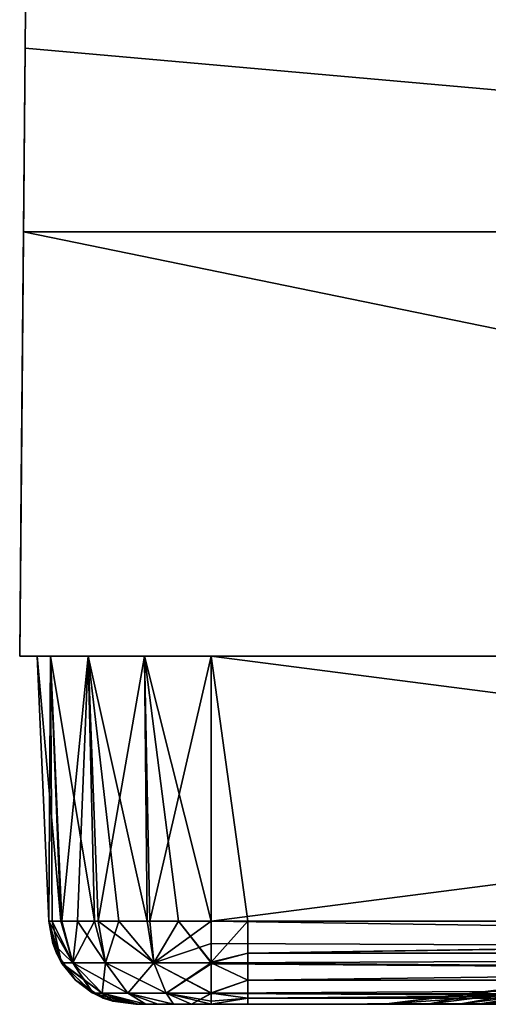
# Model space of a CAD drawing. Header units: millimetres. Extents: x -168 to 168, y -6 to 84.
# Tile 5 of 256: x -125 to -122.31, y -2 to 3.66. Entities that reach past the tile are written whole.
import ezdxf

# ---------------------------------------------------------------- set-up
doc = ezdxf.new("R2010")
doc.units = ezdxf.units.MM
doc.header["$LTSCALE"] = 65.185185
for name, color, linetype in [('106', 7, 'CONTINUOUS'), ('109', 7, 'CONTINUOUS'), ('110', 7, 'CONTINUOUS'), ('2', 7, 'CONTINUOUS'), ('21', 7, 'CONTINUOUS'), ('29', 7, 'CONTINUOUS'), ('37', 7, 'CONTINUOUS'), ('68', 7, 'CONTINUOUS'), ('69', 7, 'CONTINUOUS'), ('70', 7, 'CONTINUOUS'), ('71', 7, 'CONTINUOUS'), ('72', 7, 'CONTINUOUS'), ('75', 7, 'CONTINUOUS'), ('79', 7, 'CONTINUOUS'), ('80', 7, 'CONTINUOUS'), ('81', 7, 'CONTINUOUS'), ('82', 7, 'CONTINUOUS'), ('85', 7, 'CONTINUOUS'), ('86', 7, 'CONTINUOUS')]:
    doc.layers.add(name, color=color, linetype=linetype)

msp = doc.modelspace()

# ---------------------------------------------------------------- linework, layer by layer
at = {"layer": '106', "linetype": 'CONTINUOUS'}
for points in [[(-124.8615, 15.8734, -38.7811), (-124.9695, 3.4937, -27.7608), (-124.8615, 15.8734, -27.7008), (-124.8615, 15.8734, -38.7811)], [(-124.9695, 3.4937, -27.7608), (-124.9695, 3.4937, -16.6565), (-124.8615, 15.8734, -27.7008), (-124.9695, 3.4937, -27.7608)], [(-124.8615, 15.8734, -49.8615), (-124.9695, 3.4937, -38.8652), (-124.8615, 15.8734, -38.7811), (-124.8615, 15.8734, -49.8615)], [(-124.8707, 14.8182, -49.8707), (-124.9695, 3.4937, -38.8652), (-124.8615, 15.8734, -49.8615), (-124.8707, 14.8182, -49.8707)], [(-124.9695, 3.4937, -38.8652), (-124.9695, 3.4937, -27.7608), (-124.8615, 15.8734, -38.7811), (-124.9695, 3.4937, -38.8652)], [(-124.9695, 3.4937, -16.6565), (-124.9695, 3.4937, -5.5522), (-124.8615, 15.8734, -16.6205), (-124.9695, 3.4937, -16.6565)], [(-124.8615, 15.8734, 38.7811), (-124.9695, 3.4937, 38.8652), (-124.8615, 15.8734, 49.8615), (-124.8615, 15.8734, 38.7811)], [(-124.9695, 3.4937, 38.8652), (-124.8707, 14.8182, 49.8707), (-124.8615, 15.8734, 49.8615), (-124.9695, 3.4937, 38.8652)], [(-124.8615, 15.8734, 27.7008), (-124.9695, 3.4937, 27.7608), (-124.8615, 15.8734, 38.7811), (-124.8615, 15.8734, 27.7008)], [(-124.9695, 3.4937, 27.7608), (-124.9695, 3.4937, 38.8652), (-124.8615, 15.8734, 38.7811), (-124.9695, 3.4937, 27.7608)], [(-124.8615, 15.8734, 16.6205), (-124.9695, 3.4937, 16.6565), (-124.8615, 15.8734, 27.7008), (-124.8615, 15.8734, 16.6205)], [(-124.9695, 3.4937, 16.6565), (-124.9695, 3.4937, 27.7608), (-124.8615, 15.8734, 27.7008), (-124.9695, 3.4937, 16.6565)], [(-124.8615, 15.8734, 5.5402), (-124.9695, 3.4937, 5.5522), (-124.8615, 15.8734, 16.6205), (-124.8615, 15.8734, 5.5402)], [(-124.8615, 15.8734, -5.5402), (-124.9695, 3.4937, 5.5522), (-124.8615, 15.8734, 5.5402), (-124.8615, 15.8734, -5.5402)], [(-124.9695, 3.4937, 5.5522), (-124.9695, 3.4937, 16.6565), (-124.8615, 15.8734, 16.6205), (-124.9695, 3.4937, 5.5522)], [(-124.8615, 15.8734, -16.6205), (-124.9695, 3.4937, -5.5522), (-124.8615, 15.8734, -5.5402), (-124.8615, 15.8734, -16.6205)], [(-124.9695, 3.4937, -5.5522), (-124.9695, 3.4937, 5.5522), (-124.8615, 15.8734, -5.5402), (-124.9695, 3.4937, -5.5522)], [(-124.8615, 15.8734, -27.7008), (-124.9695, 3.4937, -16.6565), (-124.8615, 15.8734, -16.6205), (-124.8615, 15.8734, -27.7008)], [(-124.9695, 3.4937, -49.9695), (-124.9695, 3.4937, -38.8652), (-124.8707, 14.8182, -49.8707), (-124.9695, 3.4937, -49.9695)], [(-124.9695, 3.4937, 38.8652), (-124.9695, 3.4937, 49.9695), (-124.8707, 14.8182, 49.8707), (-124.9695, 3.4937, 38.8652)], [(-124.9695, 3.4937, -49.9695), (-125, 0, -39.0625), (-124.9695, 3.4937, -38.8652), (-124.9695, 3.4937, -49.9695)], [(-124.9787, 2.4386, -49.9787), (-125, 0, -39.0625), (-124.9695, 3.4937, -49.9695), (-124.9787, 2.4386, -49.9787)], [(-124.9695, 3.4937, -38.8652), (-125, 0, -28.125), (-124.9695, 3.4937, -27.7608), (-124.9695, 3.4937, -38.8652)], [(-125, 0, -39.0625), (-125, 0, -28.125), (-124.9695, 3.4937, -38.8652), (-125, 0, -39.0625)], [(-124.9695, 3.4937, -27.7608), (-125, 0, -17.1875), (-124.9695, 3.4937, -16.6565), (-124.9695, 3.4937, -27.7608)], [(-125, 0, -28.125), (-125, 0, -17.1875), (-124.9695, 3.4937, -27.7608), (-125, 0, -28.125)], [(-124.9695, 3.4937, -16.6565), (-125, 0, -6.25), (-124.9695, 3.4937, -5.5522), (-124.9695, 3.4937, -16.6565)], [(-125, 0, -17.1875), (-125, 0, -6.25), (-124.9695, 3.4937, -16.6565), (-125, 0, -17.1875)], [(-124.9695, 3.4937, -5.5522), (-125, 0, 4.6875), (-124.9695, 3.4937, 5.5522), (-124.9695, 3.4937, -5.5522)], [(-125, 0, -6.25), (-125, 0, 4.6875), (-124.9695, 3.4937, -5.5522), (-125, 0, -6.25)], [(-124.9695, 3.4937, 5.5522), (-125, 0, 15.625), (-124.9695, 3.4937, 16.6565), (-124.9695, 3.4937, 5.5522)], [(-125, 0, 4.6875), (-125, 0, 15.625), (-124.9695, 3.4937, 5.5522), (-125, 0, 4.6875)], [(-124.9695, 3.4937, 16.6565), (-125, 0, 26.5625), (-124.9695, 3.4937, 27.7608), (-124.9695, 3.4937, 16.6565)], [(-125, 0, 15.625), (-125, 0, 26.5625), (-124.9695, 3.4937, 16.6565), (-125, 0, 15.625)], [(-125, 0, 26.5625), (-125, 0, 37.5), (-124.9695, 3.4937, 27.7608), (-125, 0, 26.5625)], [(-125, 0, 37.5), (-124.9913, 1, 37.5875), (-124.9695, 3.4937, 27.7608), (-125, 0, 37.5)], [(-124.9913, 1, 43.4125), (-125, 0, 43.5), (-124.9695, 3.4937, 49.9695), (-124.9913, 1, 43.4125)], [(-124.9695, 3.4937, 49.9695), (-125, 0, 43.5), (-124.9787, 2.4386, 49.9787), (-124.9695, 3.4937, 49.9695)], [(-124.9695, 3.4937, 27.7608), (-124.9913, 1, 37.5875), (-124.9695, 3.4937, 38.8652), (-124.9695, 3.4937, 27.7608)], [(-124.9695, 3.4937, 38.8652), (-124.9913, 1, 43.4125), (-124.9695, 3.4937, 49.9695), (-124.9695, 3.4937, 38.8652)], [(-124.9913, 1, 37.5875), (-124.9913, 1, 43.4125), (-124.9695, 3.4937, 38.8652), (-124.9913, 1, 37.5875)], [(-125, 0, -50), (-125, 0, -39.0625), (-124.9787, 2.4386, -49.9787), (-125, 0, -50)], [(-125, 0, 50), (-124.9787, 2.4386, 49.9787), (-125, 0, 43.5), (-125, 0, 50)]]:
    msp.add_3dface(points, dxfattribs=at)
at = {"layer": '109', "linetype": 'CONTINUOUS'}
for points in [[(-124.9695, 3.4937, -49.9695), (-124.8707, 14.8182, -49.8707), (-113.076, 2.4386, -49.9787), (-124.9695, 3.4937, -49.9695)], [(-113.076, 2.4386, -49.9787), (-124.8707, 14.8182, -49.8707), (-112.9782, 14.8182, -49.8707), (-113.076, 2.4386, -49.9787)], [(-124.9787, 2.4386, -49.9787), (-124.9695, 3.4937, -49.9695), (-113.076, 2.4386, -49.9787), (-124.9787, 2.4386, -49.9787)], [(-125, 0, -50), (-124.9787, 2.4386, -49.9787), (-113.0952, 0, -50), (-125, 0, -50)], [(-113.0952, 0, -50), (-124.9787, 2.4386, -49.9787), (-113.076, 2.4386, -49.9787), (-113.0952, 0, -50)]]:
    msp.add_3dface(points, dxfattribs=at)
at = {"layer": '110', "linetype": 'CONTINUOUS'}
for points in [[(-124.8707, 14.8182, 49.8707), (-124.9695, 3.4937, 49.9695), (-113.076, 2.4386, 49.9787), (-124.8707, 14.8182, 49.8707)], [(-124.8707, 14.8182, 49.8707), (-113.076, 2.4386, 49.9787), (-112.9782, 14.8182, 49.8707), (-124.8707, 14.8182, 49.8707)], [(-124.9695, 3.4937, 49.9695), (-124.9787, 2.4386, 49.9787), (-113.076, 2.4386, 49.9787), (-124.9695, 3.4937, 49.9695)], [(-124.9787, 2.4386, 49.9787), (-125, 0, 50), (-113.0952, 0, 50), (-124.9787, 2.4386, 49.9787)], [(-124.9787, 2.4386, 49.9787), (-113.0952, 0, 50), (-113.076, 2.4386, 49.9787), (-124.9787, 2.4386, 49.9787)]]:
    msp.add_3dface(points, dxfattribs=at)
at = {"layer": '2', "linetype": 'CONTINUOUS'}
for points in [[(-123.9, -1.5218, 49.8336), (-123.9, -1.7586, 49.762), (-123.6902, -1.5218, 49.8336), (-123.9, -1.5218, 49.8336)], [(-123.6902, -1.5218, 49.8336), (-123.9, -1.7586, 49.762), (-123.6902, -1.7064, 49.7895), (-123.6902, -1.5218, 49.8336)], [(-111.3101, -1.5218, 49.8336), (-123.6902, -1.7064, 49.7895), (-111.3101, -1.7064, 49.7895), (-111.3101, -1.5218, 49.8336)], [(-112.1, -1.5218, 49.8336), (-123.6902, -1.7064, 49.7895), (-111.3101, -1.5218, 49.8336), (-112.1, -1.5218, 49.8336)], [(-123.6902, -1.5218, 49.8336), (-123.6902, -1.7064, 49.7895), (-112.1, -1.5218, 49.8336), (-123.6902, -1.5218, 49.8336)], [(-123.6902, -1.7064, 49.7895), (-123.9, -1.7623, 49.7597), (-123.6902, -1.8612, 49.6798), (-123.6902, -1.7064, 49.7895)], [(-123.9, -1.7586, 49.762), (-123.9, -1.7623, 49.7597), (-123.6902, -1.7064, 49.7895), (-123.9, -1.7586, 49.762)], [(-123.6902, -1.7064, 49.7895), (-123.6902, -1.8612, 49.6798), (-111.3101, -1.7064, 49.7895), (-123.6902, -1.7064, 49.7895)], [(-111.3101, -1.7064, 49.7895), (-123.6902, -1.8612, 49.6798), (-111.3101, -1.8612, 49.6798), (-111.3101, -1.7064, 49.7895)], [(-123.9, -1.7623, 49.7597), (-123.9, -1.9334, 49.5834), (-123.6902, -1.8612, 49.6798), (-123.9, -1.7623, 49.7597)], [(-123.6902, -1.8612, 49.6798), (-123.9, -1.9366, 49.5777), (-123.6902, -1.964, 49.5203), (-123.6902, -1.8612, 49.6798)], [(-123.9, -1.9334, 49.5834), (-123.9, -1.9366, 49.5777), (-123.6902, -1.8612, 49.6798), (-123.9, -1.9334, 49.5834)], [(-111.3101, -1.8612, 49.6798), (-123.6902, -1.964, 49.5203), (-111.3101, -1.964, 49.5203), (-111.3101, -1.8612, 49.6798)], [(-123.6902, -1.8612, 49.6798), (-123.6902, -1.964, 49.5203), (-111.3101, -1.8612, 49.6798), (-123.6902, -1.8612, 49.6798)], [(-123.9, -1.9366, 49.5777), (-123.9, -1.9827, 49.4644), (-123.6902, -1.964, 49.5203), (-123.9, -1.9366, 49.5777)], [(-123.9, -1.9827, 49.4644), (-123.9, -2, 49.334), (-123.6902, -1.964, 49.5203), (-123.9, -1.9827, 49.4644)], [(-123.6902, -1.964, 49.5203), (-123.9, -2, 49.334), (-123.6902, -2, 49.334), (-123.6902, -1.964, 49.5203)], [(-123.6902, -2, 49.334), (-111.9663, -2, 49.334), (-111.3101, -1.964, 49.5203), (-123.6902, -2, 49.334)], [(-123.6902, -1.964, 49.5203), (-123.6902, -2, 49.334), (-111.3101, -1.964, 49.5203), (-123.6902, -1.964, 49.5203)]]:
    msp.add_3dface(points, dxfattribs=at)
at = {"layer": '21', "linetype": 'CONTINUOUS'}
msp.add_3dface([(-122.9094, -2, 47.9044), (-122.1595, -1.945, 47.3758), (-112.7783, -2, 47.8145), (-122.9094, -2, 47.9044)], dxfattribs=at)
at = {"layer": '29', "linetype": 'CONTINUOUS'}
msp.add_3dface([(-122.9094, -2, -47.9044), (-112.7783, -2, -47.8145), (-122.1595, -1.945, -47.3759), (-122.9094, -2, -47.9044)], dxfattribs=at)
at = {"layer": '37', "linetype": 'CONTINUOUS'}
for points in [[(-112.1, -1.5218, -49.8336), (-111.5322, -1.7064, -49.7895), (-123.9, -1.5218, -49.8336), (-112.1, -1.5218, -49.8336)], [(-123.9, -1.5218, -49.8336), (-111.5322, -1.7064, -49.7895), (-123.9, -1.6513, -49.8106), (-123.9, -1.5218, -49.8336)], [(-123.9, -1.6513, -49.8106), (-111.5322, -1.7064, -49.7895), (-123.9, -1.7623, -49.7597), (-123.9, -1.6513, -49.8106)], [(-111.5322, -1.7064, -49.7895), (-111.5322, -1.8612, -49.6798), (-123.9, -1.7623, -49.7597), (-111.5322, -1.7064, -49.7895)], [(-123.9, -1.7623, -49.7597), (-111.5322, -1.8612, -49.6798), (-123.9, -1.768, -49.7561), (-123.9, -1.7623, -49.7597)], [(-123.9, -1.768, -49.7561), (-111.5322, -1.8612, -49.6798), (-123.9, -1.9366, -49.5777), (-123.9, -1.768, -49.7561)], [(-111.5322, -1.8612, -49.6798), (-111.5322, -1.964, -49.5203), (-123.9, -1.9366, -49.5777), (-111.5322, -1.8612, -49.6798)], [(-123.9, -1.9366, -49.5777), (-111.5322, -1.964, -49.5203), (-123.9, -1.9388, -49.5737), (-123.9, -1.9366, -49.5777)], [(-123.9, -1.9388, -49.5737), (-111.5322, -2, -49.334), (-111.9663, -2, -49.334), (-123.9, -1.9388, -49.5737)], [(-111.5322, -1.964, -49.5203), (-111.5322, -2, -49.334), (-123.9, -1.9388, -49.5737), (-111.5322, -1.964, -49.5203)], [(-123.9, -2, -49.334), (-123.9, -1.9388, -49.5737), (-111.9663, -2, -49.334), (-123.9, -2, -49.334)]]:
    msp.add_3dface(points, dxfattribs=at)
at = {"layer": '68', "linetype": 'CONTINUOUS'}
for points in [[(-123.9, 0, 49.9), (-112.1, -1.5218, 49.8336), (-112.1, 0, 49.9), (-123.9, 0, 49.9)], [(-123.9, -1.5218, 49.8336), (-123.6902, -1.5218, 49.8336), (-123.9, 0, 49.9), (-123.9, -1.5218, 49.8336)], [(-123.6902, -1.5218, 49.8336), (-112.1, -1.5218, 49.8336), (-123.9, 0, 49.9), (-123.6902, -1.5218, 49.8336)]]:
    msp.add_3dface(points, dxfattribs=at)
at = {"layer": '69', "linetype": 'CONTINUOUS'}
for points in [[(-124.8239, 0, 49.2827), (-124.9, 0, 48.9), (-124.7642, -1.5218, 49.2531), (-124.8239, 0, 49.2827)], [(-124.9, 0, 48.9), (-124.8336, -1.5218, 48.9), (-124.7642, -1.5218, 49.2531), (-124.9, 0, 48.9)], [(-124.6071, 0, 49.6071), (-124.8239, 0, 49.2827), (-124.5701, -1.5218, 49.55), (-124.6071, 0, 49.6071)], [(-124.5701, -1.5218, 49.55), (-124.8239, 0, 49.2827), (-124.7642, -1.5218, 49.2531), (-124.5701, -1.5218, 49.55)], [(-124.4308, -1.5218, 49.668), (-124.6071, 0, 49.6071), (-124.5701, -1.5218, 49.55), (-124.4308, -1.5218, 49.668)], [(-124.2676, -1.5218, 49.7582), (-124.6071, 0, 49.6071), (-124.4308, -1.5218, 49.668), (-124.2676, -1.5218, 49.7582)], [(-124.2827, 0, 49.8239), (-124.6071, 0, 49.6071), (-124.2676, -1.5218, 49.7582), (-124.2827, 0, 49.8239)], [(-123.9, -1.5218, 49.8336), (-124.2827, 0, 49.8239), (-124.0875, -1.5218, 49.8145), (-123.9, -1.5218, 49.8336)], [(-123.9, -1.5218, 49.8336), (-123.9, 0, 49.9), (-124.2827, 0, 49.8239), (-123.9, -1.5218, 49.8336)], [(-124.0875, -1.5218, 49.8145), (-124.2827, 0, 49.8239), (-124.2676, -1.5218, 49.7582), (-124.0875, -1.5218, 49.8145)]]:
    msp.add_3dface(points, dxfattribs=at)
at = {"layer": '70', "linetype": 'CONTINUOUS'}
for points in [[(-124.7642, -1.5218, 49.2531), (-124.8336, -1.5218, 48.9), (-124.6943, -1.7623, 49.229), (-124.7642, -1.5218, 49.2531)], [(-124.6943, -1.7623, 49.229), (-124.8336, -1.5218, 48.9), (-124.8106, -1.6513, 48.9), (-124.6943, -1.7623, 49.229)], [(-124.5701, -1.5218, 49.55), (-124.7642, -1.5218, 49.2531), (-124.6943, -1.7623, 49.229), (-124.5701, -1.5218, 49.55)], [(-124.5701, -1.5218, 49.55), (-124.6943, -1.7623, 49.229), (-124.5079, -1.7623, 49.5079), (-124.5701, -1.5218, 49.55)], [(-124.4308, -1.5218, 49.668), (-124.5701, -1.5218, 49.55), (-124.5079, -1.7623, 49.5079), (-124.4308, -1.5218, 49.668)], [(-124.4308, -1.5218, 49.668), (-124.5079, -1.7623, 49.5079), (-124.229, -1.7623, 49.6943), (-124.4308, -1.5218, 49.668)], [(-124.2676, -1.5218, 49.7582), (-124.4308, -1.5218, 49.668), (-124.229, -1.7623, 49.6943), (-124.2676, -1.5218, 49.7582)], [(-124.0875, -1.5218, 49.8145), (-124.2676, -1.5218, 49.7582), (-124.229, -1.7623, 49.6943), (-124.0875, -1.5218, 49.8145)], [(-123.9, -1.7623, 49.7597), (-124.0875, -1.5218, 49.8145), (-124.229, -1.7623, 49.6943), (-123.9, -1.7623, 49.7597)], [(-123.9, -1.7623, 49.7597), (-123.9, -1.7586, 49.762), (-124.0875, -1.5218, 49.8145), (-123.9, -1.7623, 49.7597)], [(-123.9, -1.7586, 49.762), (-123.9, -1.5218, 49.8336), (-124.0875, -1.5218, 49.8145), (-123.9, -1.7586, 49.762)], [(-124.7597, -1.7623, 48.9), (-124.6943, -1.7623, 49.229), (-124.8106, -1.6513, 48.9), (-124.7597, -1.7623, 48.9)], [(-124.7597, -1.7623, 48.9), (-124.5261, -1.9366, 49.1593), (-124.6943, -1.7623, 49.229), (-124.7597, -1.7623, 48.9)], [(-124.7561, -1.768, 48.9), (-124.5261, -1.9366, 49.1593), (-124.7597, -1.7623, 48.9), (-124.7561, -1.768, 48.9)], [(-124.5777, -1.9366, 48.9), (-124.5261, -1.9366, 49.1593), (-124.7561, -1.768, 48.9), (-124.5777, -1.9366, 48.9)], [(-124.6943, -1.7623, 49.229), (-124.3792, -1.9366, 49.3792), (-124.5079, -1.7623, 49.5079), (-124.6943, -1.7623, 49.229)], [(-124.5261, -1.9366, 49.1593), (-124.3792, -1.9366, 49.3792), (-124.6943, -1.7623, 49.229), (-124.5261, -1.9366, 49.1593)], [(-124.5079, -1.7623, 49.5079), (-124.1593, -1.9366, 49.5261), (-124.229, -1.7623, 49.6943), (-124.5079, -1.7623, 49.5079)], [(-124.3792, -1.9366, 49.3792), (-124.1593, -1.9366, 49.5261), (-124.5079, -1.7623, 49.5079), (-124.3792, -1.9366, 49.3792)], [(-123.9, -1.9334, 49.5834), (-123.9, -1.7623, 49.7597), (-124.229, -1.7623, 49.6943), (-123.9, -1.9334, 49.5834)], [(-124.1593, -1.9366, 49.5261), (-123.9, -1.9366, 49.5777), (-124.229, -1.7623, 49.6943), (-124.1593, -1.9366, 49.5261)], [(-123.9, -1.9366, 49.5777), (-123.9, -1.9334, 49.5834), (-124.229, -1.7623, 49.6943), (-123.9, -1.9366, 49.5777)], [(-124.5261, -1.9366, 49.1593), (-124.5777, -1.9366, 48.9), (-124.3192, -2, 49.0125), (-124.5261, -1.9366, 49.1593)], [(-124.5777, -1.9366, 48.9), (-124.5737, -1.9388, 48.9), (-124.3192, -2, 49.0125), (-124.5777, -1.9366, 48.9)], [(-124.5737, -1.9388, 48.9), (-124.334, -2, 48.9), (-124.3192, -2, 49.0125), (-124.5737, -1.9388, 48.9)], [(-124.2758, -2, 49.1171), (-124.5261, -1.9366, 49.1593), (-124.3192, -2, 49.0125), (-124.2758, -2, 49.1171)], [(-124.3792, -1.9366, 49.3792), (-124.5261, -1.9366, 49.1593), (-124.2758, -2, 49.1171), (-124.3792, -1.9366, 49.3792)], [(-124.1593, -1.9366, 49.5261), (-124.3792, -1.9366, 49.3792), (-124.1171, -2, 49.2758), (-124.1593, -1.9366, 49.5261)], [(-124.2069, -2, 49.2069), (-124.3792, -1.9366, 49.3792), (-124.2758, -2, 49.1171), (-124.2069, -2, 49.2069)], [(-124.1171, -2, 49.2758), (-124.3792, -1.9366, 49.3792), (-124.2069, -2, 49.2069), (-124.1171, -2, 49.2758)], [(-123.9, -2, 49.334), (-124.1593, -1.9366, 49.5261), (-124.0125, -2, 49.3192), (-123.9, -2, 49.334)], [(-123.9, -1.9827, 49.4644), (-123.9, -1.9366, 49.5777), (-124.1593, -1.9366, 49.5261), (-123.9, -1.9827, 49.4644)], [(-124.0125, -2, 49.3192), (-124.1593, -1.9366, 49.5261), (-124.1171, -2, 49.2758), (-124.0125, -2, 49.3192)], [(-123.9, -2, 49.334), (-123.9, -1.9827, 49.4644), (-124.1593, -1.9366, 49.5261), (-123.9, -2, 49.334)]]:
    msp.add_3dface(points, dxfattribs=at)
at = {"layer": '71', "linetype": 'CONTINUOUS'}
for points in [[(-124.334, -2, -12.225), (-122.3714, -2, -11.9772), (-124.334, -2, -0.6082), (-124.334, -2, -12.225)], [(-122.6584, -2, -35.9298), (-122.479, -2, -23.9539), (-124.334, -2, -25.3684), (-122.6584, -2, -35.9298)], [(-124.334, -2, -25.3684), (-122.479, -2, -23.9539), (-124.334, -2, -24.45), (-124.334, -2, -25.3684)], [(-124.334, -2, -24.45), (-122.479, -2, -23.9539), (-124.334, -2, -12.9883), (-124.334, -2, -24.45)], [(-124.334, -2, -37.7485), (-122.6584, -2, -35.9298), (-124.334, -2, -36.675), (-124.334, -2, -37.7485)], [(-124.334, -2, -36.675), (-122.6584, -2, -35.9298), (-124.334, -2, -25.3684), (-124.334, -2, -36.675)], [(-124.334, -2, 24.45), (-122.6584, -2, 35.9298), (-124.334, -2, 36.5322), (-124.334, -2, 24.45)], [(-124.334, -2, -0.6082), (-122.3355, -2), (-124.334, -2), (-124.334, -2, -0.6082)], [(-122.3714, -2, -11.9772), (-122.3355, -2), (-124.334, -2, -0.6082), (-122.3714, -2, -11.9772)], [(-124.334, -2, 11.772), (-122.3714, -2, 11.9772), (-124.334, -2, 12.225), (-124.334, -2, 11.772)], [(-124.334, -2), (-122.3714, -2, 11.9772), (-124.334, -2, 11.772), (-124.334, -2)], [(-122.3355, -2), (-122.3714, -2, 11.9772), (-124.334, -2), (-122.3355, -2)], [(-124.334, -2, 12.225), (-122.479, -2, 23.9539), (-124.334, -2, 24.1521), (-124.334, -2, 12.225)], [(-122.3714, -2, 11.9772), (-122.479, -2, 23.9539), (-124.334, -2, 12.225), (-122.3714, -2, 11.9772)], [(-122.479, -2, 23.9539), (-122.6584, -2, 35.9298), (-124.334, -2, 24.1521), (-122.479, -2, 23.9539)], [(-124.334, -2, -12.9883), (-122.3714, -2, -11.9772), (-124.334, -2, -12.225), (-124.334, -2, -12.9883)], [(-122.479, -2, -23.9539), (-122.3714, -2, -11.9772), (-124.334, -2, -12.9883), (-122.479, -2, -23.9539)], [(-122.9094, -2, 47.9044), (-124.334, -2, 48.9), (-124.334, -2, 36.675), (-122.9094, -2, 47.9044)], [(-124.334, -2, 24.1521), (-122.6584, -2, 35.9298), (-124.334, -2, 24.45), (-124.334, -2, 24.1521)], [(-122.6584, -2, 35.9298), (-122.9094, -2, 47.9044), (-124.334, -2, 36.5322), (-122.6584, -2, 35.9298)], [(-124.334, -2, 36.5322), (-122.9094, -2, 47.9044), (-124.334, -2, 36.675), (-124.334, -2, 36.5322)], [(-124.3192, -2, -49.0125), (-111.9663, -2, -47.8076), (-124.334, -2, -48.9), (-124.3192, -2, -49.0125)], [(-111.9663, -2, -47.8076), (-112.7783, -2, -47.8145), (-124.334, -2, -48.9), (-111.9663, -2, -47.8076)], [(-122.9094, -2, -47.9044), (-124.334, -2, -48.9), (-112.7783, -2, -47.8145), (-122.9094, -2, -47.9044)], [(-122.9094, -2, -47.9044), (-122.6584, -2, -35.9298), (-124.334, -2, -37.7485), (-122.9094, -2, -47.9044)], [(-124.334, -2, -48.9), (-122.9094, -2, -47.9044), (-124.334, -2, -37.7485), (-124.334, -2, -48.9)], [(-122.9094, -2, 47.9044), (-111.9663, -2, 49.334), (-124.334, -2, 48.9), (-122.9094, -2, 47.9044)], [(-124.334, -2, 48.9), (-111.9663, -2, 49.334), (-124.3192, -2, 49.0125), (-124.334, -2, 48.9)], [(-124.2758, -2, -49.1171), (-111.9663, -2, -47.8076), (-124.3192, -2, -49.0125), (-124.2758, -2, -49.1171)], [(-111.9663, -2, 49.334), (-124.2758, -2, 49.1171), (-124.3192, -2, 49.0125), (-111.9663, -2, 49.334)], [(-124.2069, -2, -49.2069), (-111.9663, -2, -47.8076), (-124.2758, -2, -49.1171), (-124.2069, -2, -49.2069)], [(-111.9663, -2, 49.334), (-124.2069, -2, 49.2069), (-124.2758, -2, 49.1171), (-111.9663, -2, 49.334)], [(-124.1171, -2, -49.2758), (-111.9663, -2, -47.8076), (-124.2069, -2, -49.2069), (-124.1171, -2, -49.2758)], [(-111.9663, -2, 49.334), (-124.1171, -2, 49.2758), (-124.2069, -2, 49.2069), (-111.9663, -2, 49.334)], [(-124.0125, -2, -49.3192), (-111.9663, -2, -47.8076), (-124.1171, -2, -49.2758), (-124.0125, -2, -49.3192)], [(-111.9663, -2, 49.334), (-124.0125, -2, 49.3192), (-124.1171, -2, 49.2758), (-111.9663, -2, 49.334)], [(-123.9, -2, -49.334), (-111.9663, -2, -47.8076), (-124.0125, -2, -49.3192), (-123.9, -2, -49.334)], [(-123.6902, -2, 49.334), (-123.9, -2, 49.334), (-124.0125, -2, 49.3192), (-123.6902, -2, 49.334)], [(-111.9663, -2, 49.334), (-123.6902, -2, 49.334), (-124.0125, -2, 49.3192), (-111.9663, -2, 49.334)], [(-111.9663, -2, -47.8076), (-123.9, -2, -49.334), (-111.9663, -2, -49.334), (-111.9663, -2, -47.8076)], [(-111.9663, -2, 49.334), (-122.9094, -2, 47.9044), (-112.7783, -2, 47.8145), (-111.9663, -2, 49.334)]]:
    msp.add_3dface(points, dxfattribs=at)
at = {"layer": '72', "linetype": 'CONTINUOUS'}
for points in [[(-122.6584, -2, -35.9298), (-122.9094, -2, -47.9044), (-122.2488, -1.917, -46.9956), (-122.6584, -2, -35.9298)], [(-122.2488, -1.917, -46.9956), (-122.9094, -2, -47.9044), (-122.2821, -1.9253, -47.0414), (-122.2488, -1.917, -46.9956)], [(-122.6584, -2, 35.9298), (-122.2488, -1.917, 46.9956), (-122.2821, -1.9253, 47.0414), (-122.6584, -2, 35.9298)], [(-122.6584, -2, 35.9298), (-122.0081, -1.9172, 35.2608), (-122.2488, -1.917, 46.9956), (-122.6584, -2, 35.9298)], [(-122.6584, -2, -35.9298), (-122.2488, -1.917, -46.9956), (-122.0081, -1.9172, -35.2608), (-122.6584, -2, -35.9298)], [(-122.6584, -2, 35.9298), (-122.479, -2, 23.9539), (-122.0081, -1.9172, 35.2608), (-122.6584, -2, 35.9298)], [(-122.479, -2, -23.9539), (-122.6584, -2, -35.9298), (-122.0081, -1.9172, -35.2608), (-122.479, -2, -23.9539)], [(-122.479, -2, 23.9539), (-121.8355, -1.9172, 23.5079), (-122.0081, -1.9172, 35.2608), (-122.479, -2, 23.9539)], [(-122.479, -2, 23.9539), (-122.3714, -2, 11.9772), (-121.8355, -1.9172, 23.5079), (-122.479, -2, 23.9539)], [(-122.3714, -2, -11.9772), (-122.479, -2, -23.9539), (-121.8355, -1.9172, -23.5079), (-122.3714, -2, -11.9772)], [(-122.479, -2, -23.9539), (-122.0081, -1.9172, -35.2608), (-121.8355, -1.9172, -23.5079), (-122.479, -2, -23.9539)], [(-122.3714, -2, 11.9772), (-122.3355, -2), (-121.7319, -1.9172, 11.7542), (-122.3714, -2, 11.9772)], [(-122.3714, -2, 11.9772), (-121.7319, -1.9172, 11.7542), (-121.8355, -1.9172, 23.5079), (-122.3714, -2, 11.9772)], [(-122.3355, -2), (-122.3714, -2, -11.9772), (-121.6973, -1.9172, 0), (-122.3355, -2)], [(-122.3714, -2, -11.9772), (-121.7319, -1.9172, -11.7541), (-121.6973, -1.9172, 0), (-122.3714, -2, -11.9772)], [(-122.3714, -2, -11.9772), (-121.8355, -1.9172, -23.5079), (-121.7319, -1.9172, -11.7541), (-122.3714, -2, -11.9772)], [(-122.3355, -2), (-121.6973, -1.9172, 0), (-121.7319, -1.9172, 11.7542), (-122.3355, -2)], [(-122.9094, -2, 47.9044), (-122.6584, -2, 35.9298), (-122.2821, -1.9253, 47.0414), (-122.9094, -2, 47.9044)]]:
    msp.add_3dface(points, dxfattribs=at)
at = {"layer": '75', "linetype": 'CONTINUOUS'}
for points in [[(-122.1595, -1.945, 47.3758), (-122.9094, -2, 47.9044), (-122.1639, -1.9103, 47.1656), (-122.1595, -1.945, 47.3758)], [(-122.9094, -2, 47.9044), (-122.2821, -1.9253, 47.0414), (-122.1639, -1.9103, 47.1656), (-122.9094, -2, 47.9044)]]:
    msp.add_3dface(points, dxfattribs=at)
at = {"layer": '79', "linetype": 'CONTINUOUS'}
msp.add_3dface([(-122.9094, -2, -47.9044), (-122.1595, -1.945, -47.3759), (-122.2821, -1.9253, -47.0414), (-122.9094, -2, -47.9044)], dxfattribs=at)
at = {"layer": '80', "linetype": 'CONTINUOUS'}
for points in [[(-124.8336, -1.5218, -48.9), (-124.8145, -1.5218, -49.0875), (-124.762, -1.7586, -48.9), (-124.8336, -1.5218, -48.9)], [(-124.8145, -1.5218, -49.0875), (-124.7597, -1.7623, -48.9), (-124.762, -1.7586, -48.9), (-124.8145, -1.5218, -49.0875)], [(-124.7582, -1.5218, -49.2676), (-124.6943, -1.7623, -49.229), (-124.8145, -1.5218, -49.0875), (-124.7582, -1.5218, -49.2676)], [(-124.6943, -1.7623, -49.229), (-124.7597, -1.7623, -48.9), (-124.8145, -1.5218, -49.0875), (-124.6943, -1.7623, -49.229)], [(-124.668, -1.5218, -49.4308), (-124.6943, -1.7623, -49.229), (-124.7582, -1.5218, -49.2676), (-124.668, -1.5218, -49.4308)], [(-124.5079, -1.7623, -49.5079), (-124.6943, -1.7623, -49.229), (-124.668, -1.5218, -49.4308), (-124.5079, -1.7623, -49.5079)], [(-124.55, -1.5218, -49.5701), (-124.5079, -1.7623, -49.5079), (-124.668, -1.5218, -49.4308), (-124.55, -1.5218, -49.5701)], [(-124.229, -1.7623, -49.6943), (-124.5079, -1.7623, -49.5079), (-124.55, -1.5218, -49.5701), (-124.229, -1.7623, -49.6943)], [(-124.2531, -1.5218, -49.7642), (-124.229, -1.7623, -49.6943), (-124.55, -1.5218, -49.5701), (-124.2531, -1.5218, -49.7642)], [(-123.9, -1.5218, -49.8336), (-124.229, -1.7623, -49.6943), (-124.2531, -1.5218, -49.7642), (-123.9, -1.5218, -49.8336)], [(-123.9, -1.5218, -49.8336), (-123.9, -1.6513, -49.8106), (-124.229, -1.7623, -49.6943), (-123.9, -1.5218, -49.8336)], [(-123.9, -1.6513, -49.8106), (-123.9, -1.7623, -49.7597), (-124.229, -1.7623, -49.6943), (-123.9, -1.6513, -49.8106)], [(-124.7597, -1.7623, -48.9), (-124.6943, -1.7623, -49.229), (-124.5834, -1.9334, -48.9), (-124.7597, -1.7623, -48.9)], [(-124.5261, -1.9366, -49.1593), (-124.5777, -1.9366, -48.9), (-124.6943, -1.7623, -49.229), (-124.5261, -1.9366, -49.1593)], [(-124.5079, -1.7623, -49.5079), (-124.5261, -1.9366, -49.1593), (-124.6943, -1.7623, -49.229), (-124.5079, -1.7623, -49.5079)], [(-124.6943, -1.7623, -49.229), (-124.5777, -1.9366, -48.9), (-124.5834, -1.9334, -48.9), (-124.6943, -1.7623, -49.229)], [(-124.3792, -1.9366, -49.3792), (-124.5261, -1.9366, -49.1593), (-124.5079, -1.7623, -49.5079), (-124.3792, -1.9366, -49.3792)], [(-124.229, -1.7623, -49.6943), (-124.3792, -1.9366, -49.3792), (-124.5079, -1.7623, -49.5079), (-124.229, -1.7623, -49.6943)], [(-124.1593, -1.9366, -49.5261), (-124.3792, -1.9366, -49.3792), (-124.229, -1.7623, -49.6943), (-124.1593, -1.9366, -49.5261)], [(-123.9, -1.7623, -49.7597), (-124.1593, -1.9366, -49.5261), (-124.229, -1.7623, -49.6943), (-123.9, -1.7623, -49.7597)], [(-123.9, -1.7623, -49.7597), (-123.9, -1.768, -49.7561), (-124.1593, -1.9366, -49.5261), (-123.9, -1.7623, -49.7597)], [(-123.9, -1.768, -49.7561), (-123.9, -1.9366, -49.5777), (-124.1593, -1.9366, -49.5261), (-123.9, -1.768, -49.7561)], [(-124.5777, -1.9366, -48.9), (-124.5261, -1.9366, -49.1593), (-124.4644, -1.9827, -48.9), (-124.5777, -1.9366, -48.9)], [(-124.2758, -2, -49.1171), (-124.3192, -2, -49.0125), (-124.5261, -1.9366, -49.1593), (-124.2758, -2, -49.1171)], [(-124.3792, -1.9366, -49.3792), (-124.2758, -2, -49.1171), (-124.5261, -1.9366, -49.1593), (-124.3792, -1.9366, -49.3792)], [(-124.3192, -2, -49.0125), (-124.334, -2, -48.9), (-124.5261, -1.9366, -49.1593), (-124.3192, -2, -49.0125)], [(-124.5261, -1.9366, -49.1593), (-124.334, -2, -48.9), (-124.4644, -1.9827, -48.9), (-124.5261, -1.9366, -49.1593)], [(-124.1171, -2, -49.2758), (-124.2069, -2, -49.2069), (-124.3792, -1.9366, -49.3792), (-124.1171, -2, -49.2758)], [(-124.1593, -1.9366, -49.5261), (-124.1171, -2, -49.2758), (-124.3792, -1.9366, -49.3792), (-124.1593, -1.9366, -49.5261)], [(-124.2069, -2, -49.2069), (-124.2758, -2, -49.1171), (-124.3792, -1.9366, -49.3792), (-124.2069, -2, -49.2069)], [(-124.0125, -2, -49.3192), (-124.1171, -2, -49.2758), (-124.1593, -1.9366, -49.5261), (-124.0125, -2, -49.3192)], [(-123.9, -1.9366, -49.5777), (-124.0125, -2, -49.3192), (-124.1593, -1.9366, -49.5261), (-123.9, -1.9366, -49.5777)], [(-123.9, -1.9366, -49.5777), (-123.9, -1.9388, -49.5737), (-124.0125, -2, -49.3192), (-123.9, -1.9366, -49.5777)], [(-123.9, -1.9388, -49.5737), (-123.9, -2, -49.334), (-124.0125, -2, -49.3192), (-123.9, -1.9388, -49.5737)]]:
    msp.add_3dface(points, dxfattribs=at)
at = {"layer": '81', "linetype": 'CONTINUOUS'}
for points in [[(-124.8239, 0, -49.2827), (-124.8336, -1.5218, -48.9), (-124.9, 0, -48.9), (-124.8239, 0, -49.2827)], [(-124.8145, -1.5218, -49.0875), (-124.8336, -1.5218, -48.9), (-124.8239, 0, -49.2827), (-124.8145, -1.5218, -49.0875)], [(-124.7582, -1.5218, -49.2676), (-124.8145, -1.5218, -49.0875), (-124.8239, 0, -49.2827), (-124.7582, -1.5218, -49.2676)], [(-124.6071, 0, -49.6071), (-124.7582, -1.5218, -49.2676), (-124.8239, 0, -49.2827), (-124.6071, 0, -49.6071)], [(-124.668, -1.5218, -49.4308), (-124.7582, -1.5218, -49.2676), (-124.6071, 0, -49.6071), (-124.668, -1.5218, -49.4308)], [(-124.55, -1.5218, -49.5701), (-124.668, -1.5218, -49.4308), (-124.6071, 0, -49.6071), (-124.55, -1.5218, -49.5701)], [(-124.2827, 0, -49.8239), (-124.55, -1.5218, -49.5701), (-124.6071, 0, -49.6071), (-124.2827, 0, -49.8239)], [(-124.2531, -1.5218, -49.7642), (-124.55, -1.5218, -49.5701), (-124.2827, 0, -49.8239), (-124.2531, -1.5218, -49.7642)], [(-123.9, 0, -49.9), (-124.2531, -1.5218, -49.7642), (-124.2827, 0, -49.8239), (-123.9, 0, -49.9)], [(-123.9, -1.5218, -49.8336), (-124.2531, -1.5218, -49.7642), (-123.9, 0, -49.9), (-123.9, -1.5218, -49.8336)]]:
    msp.add_3dface(points, dxfattribs=at)
at = {"layer": '82', "linetype": 'CONTINUOUS'}
for points in [[(-123.9, -1.5218, -49.8336), (-123.9, 0, -49.9), (-112.1, 0, -49.9), (-123.9, -1.5218, -49.8336)], [(-112.1, -1.5218, -49.8336), (-123.9, -1.5218, -49.8336), (-112.1, 0, -49.9), (-112.1, -1.5218, -49.8336)]]:
    msp.add_3dface(points, dxfattribs=at)
at = {"layer": '85', "linetype": 'CONTINUOUS'}
for points in [[(-124.9, 0), (-124.9, 0, -12.225), (-124.8336, -1.5218), (-124.9, 0)], [(-124.8336, -1.5218, -12.9883), (-124.9, 0, -24.45), (-124.8336, -1.5218, -24.45), (-124.8336, -1.5218, -12.9883)], [(-124.8336, -1.5218, -12.225), (-124.9, 0, -24.45), (-124.8336, -1.5218, -12.9883), (-124.8336, -1.5218, -12.225)], [(-124.9, 0, -12.225), (-124.9, 0, -24.45), (-124.8336, -1.5218, -12.225), (-124.9, 0, -12.225)], [(-124.8336, -1.5218, -25.3684), (-124.9, 0, -36.675), (-124.8336, -1.5218, -36.675), (-124.8336, -1.5218, -25.3684)], [(-124.8336, -1.5218, -24.45), (-124.9, 0, -36.675), (-124.8336, -1.5218, -25.3684), (-124.8336, -1.5218, -24.45)], [(-124.9, 0, -24.45), (-124.9, 0, -36.675), (-124.8336, -1.5218, -24.45), (-124.9, 0, -24.45)], [(-124.8336, -1.5218, -36.675), (-124.9, 0, -48.9), (-124.8336, -1.5218, -37.7485), (-124.8336, -1.5218, -36.675)], [(-124.9, 0, -36.675), (-124.9, 0, -48.9), (-124.8336, -1.5218, -36.675), (-124.9, 0, -36.675)], [(-124.9, 0, -48.9), (-124.8336, -1.5218, -48.9), (-124.8336, -1.5218, -37.7485), (-124.9, 0, -48.9)], [(-124.8336, -1.5218), (-124.9, 0, -12.225), (-124.8336, -1.5218, -0.6082), (-124.8336, -1.5218)], [(-124.8336, -1.5218, 36.675), (-124.9, 0, 24.45), (-124.8336, -1.5218, 36.5322), (-124.8336, -1.5218, 36.675)], [(-124.9, 0, 36.675), (-124.9, 0, 24.45), (-124.8336, -1.5218, 36.675), (-124.9, 0, 36.675)], [(-124.8336, -1.5218, 36.5322), (-124.9, 0, 24.45), (-124.8336, -1.5218, 24.45), (-124.8336, -1.5218, 36.5322)], [(-124.8336, -1.5218, 11.772), (-124.9, 0), (-124.8336, -1.5218), (-124.8336, -1.5218, 11.772)], [(-124.9, 0, 24.45), (-124.9, 0, 12.225), (-124.8336, -1.5218, 24.45), (-124.9, 0, 24.45)], [(-124.8336, -1.5218, 12.225), (-124.9, 0), (-124.8336, -1.5218, 11.772), (-124.8336, -1.5218, 12.225)], [(-124.8336, -1.5218, 24.45), (-124.9, 0, 12.225), (-124.8336, -1.5218, 24.1521), (-124.8336, -1.5218, 24.45)], [(-124.8336, -1.5218, 24.1521), (-124.9, 0, 12.225), (-124.8336, -1.5218, 12.225), (-124.8336, -1.5218, 24.1521)], [(-124.9, 0, 12.225), (-124.9, 0), (-124.8336, -1.5218, 12.225), (-124.9, 0, 12.225)], [(-124.8336, -1.5218, -0.6082), (-124.9, 0, -12.225), (-124.8336, -1.5218, -12.225), (-124.8336, -1.5218, -0.6082)], [(-124.8336, -1.5218, 48.9), (-124.9, 0, 36.675), (-124.8336, -1.5218, 36.675), (-124.8336, -1.5218, 48.9)], [(-124.8336, -1.5218, 48.9), (-124.9, 0, 48.9), (-124.9, 0, 36.675), (-124.8336, -1.5218, 48.9)]]:
    msp.add_3dface(points, dxfattribs=at)
at = {"layer": '86', "linetype": 'CONTINUOUS'}
for points in [[(-124.8336, -1.5218, 36.675), (-124.8336, -1.5218, 36.5322), (-124.7895, -1.7064, 36.5322), (-124.8336, -1.5218, 36.675)], [(-124.8336, -1.5218, 36.5322), (-124.8336, -1.5218, 24.45), (-124.7895, -1.7064, 24.1521), (-124.8336, -1.5218, 36.5322)], [(-124.7895, -1.7064, 36.5322), (-124.8336, -1.5218, 36.5322), (-124.7895, -1.7064, 24.1521), (-124.7895, -1.7064, 36.5322)], [(-124.8336, -1.5218, 24.45), (-124.8336, -1.5218, 24.1521), (-124.7895, -1.7064, 24.1521), (-124.8336, -1.5218, 24.45)], [(-124.8336, -1.5218, 24.1521), (-124.8336, -1.5218, 12.225), (-124.7895, -1.7064, 11.772), (-124.8336, -1.5218, 24.1521)], [(-124.7895, -1.7064, 24.1521), (-124.8336, -1.5218, 24.1521), (-124.7895, -1.7064, 11.772), (-124.7895, -1.7064, 24.1521)], [(-124.8336, -1.5218, 12.225), (-124.8336, -1.5218, 11.772), (-124.7895, -1.7064, 11.772), (-124.8336, -1.5218, 12.225)], [(-124.8336, -1.5218, 11.772), (-124.8336, -1.5218), (-124.7895, -1.7064, -0.6082), (-124.8336, -1.5218, 11.772)], [(-124.7895, -1.7064, 11.772), (-124.8336, -1.5218, 11.772), (-124.7895, -1.7064, -0.6082), (-124.7895, -1.7064, 11.772)], [(-124.8336, -1.5218), (-124.8336, -1.5218, -0.6082), (-124.7895, -1.7064, -0.6082), (-124.8336, -1.5218)], [(-124.8336, -1.5218, -0.6082), (-124.8336, -1.5218, -12.225), (-124.7895, -1.7064, -12.9883), (-124.8336, -1.5218, -0.6082)], [(-124.7895, -1.7064, -0.6082), (-124.8336, -1.5218, -0.6082), (-124.7895, -1.7064, -12.9883), (-124.7895, -1.7064, -0.6082)], [(-124.8336, -1.5218, -12.225), (-124.8336, -1.5218, -12.9883), (-124.7895, -1.7064, -12.9883), (-124.8336, -1.5218, -12.225)], [(-124.8336, -1.5218, -48.9), (-124.762, -1.7586, -48.9), (-124.8336, -1.5218, -37.7485), (-124.8336, -1.5218, -48.9)], [(-124.8336, -1.5218, -37.7485), (-124.762, -1.7586, -48.9), (-124.7895, -1.7064, -37.7485), (-124.8336, -1.5218, -37.7485)], [(-124.8336, -1.5218, -12.9883), (-124.8336, -1.5218, -24.45), (-124.7895, -1.7064, -25.3684), (-124.8336, -1.5218, -12.9883)], [(-124.7895, -1.7064, -12.9883), (-124.8336, -1.5218, -12.9883), (-124.7895, -1.7064, -25.3684), (-124.7895, -1.7064, -12.9883)], [(-124.8336, -1.5218, -24.45), (-124.8336, -1.5218, -25.3684), (-124.7895, -1.7064, -25.3684), (-124.8336, -1.5218, -24.45)], [(-124.8336, -1.5218, -25.3684), (-124.8336, -1.5218, -36.675), (-124.7895, -1.7064, -37.7485), (-124.8336, -1.5218, -25.3684)], [(-124.7895, -1.7064, -25.3684), (-124.8336, -1.5218, -25.3684), (-124.7895, -1.7064, -37.7485), (-124.7895, -1.7064, -25.3684)], [(-124.8336, -1.5218, -36.675), (-124.8336, -1.5218, -37.7485), (-124.7895, -1.7064, -37.7485), (-124.8336, -1.5218, -36.675)], [(-124.8336, -1.5218, 48.9), (-124.8336, -1.5218, 36.675), (-124.7895, -1.7064, 36.5322), (-124.8336, -1.5218, 48.9)], [(-124.8106, -1.6513, 48.9), (-124.8336, -1.5218, 48.9), (-124.7895, -1.7064, 36.5322), (-124.8106, -1.6513, 48.9)], [(-124.7597, -1.7623, 48.9), (-124.8106, -1.6513, 48.9), (-124.7895, -1.7064, 36.5322), (-124.7597, -1.7623, 48.9)], [(-124.7597, -1.7623, -48.9), (-124.6798, -1.8612, -37.7485), (-124.7895, -1.7064, -37.7485), (-124.7597, -1.7623, -48.9)], [(-124.6798, -1.8612, 11.772), (-124.7895, -1.7064, 11.772), (-124.6798, -1.8612, -0.6082), (-124.6798, -1.8612, 11.772)], [(-124.6798, -1.8612, -0.6082), (-124.7895, -1.7064, 11.772), (-124.7895, -1.7064, -0.6082), (-124.6798, -1.8612, -0.6082)], [(-124.6798, -1.8612, -0.6082), (-124.7895, -1.7064, -0.6082), (-124.6798, -1.8612, -12.9883), (-124.6798, -1.8612, -0.6082)], [(-124.6798, -1.8612, -12.9883), (-124.7895, -1.7064, -0.6082), (-124.7895, -1.7064, -12.9883), (-124.6798, -1.8612, -12.9883)], [(-124.6798, -1.8612, -12.9883), (-124.7895, -1.7064, -12.9883), (-124.6798, -1.8612, -25.3684), (-124.6798, -1.8612, -12.9883)], [(-124.6798, -1.8612, -25.3684), (-124.7895, -1.7064, -12.9883), (-124.7895, -1.7064, -25.3684), (-124.6798, -1.8612, -25.3684)], [(-124.6798, -1.8612, -25.3684), (-124.7895, -1.7064, -25.3684), (-124.6798, -1.8612, -37.7485), (-124.6798, -1.8612, -25.3684)], [(-124.6798, -1.8612, -37.7485), (-124.7895, -1.7064, -25.3684), (-124.7895, -1.7064, -37.7485), (-124.6798, -1.8612, -37.7485)], [(-124.6798, -1.8612, 36.5322), (-124.7895, -1.7064, 36.5322), (-124.6798, -1.8612, 24.1521), (-124.6798, -1.8612, 36.5322)], [(-124.6798, -1.8612, 24.1521), (-124.7895, -1.7064, 36.5322), (-124.7895, -1.7064, 24.1521), (-124.6798, -1.8612, 24.1521)], [(-124.6798, -1.8612, 24.1521), (-124.7895, -1.7064, 24.1521), (-124.6798, -1.8612, 11.772), (-124.6798, -1.8612, 24.1521)], [(-124.6798, -1.8612, 11.772), (-124.7895, -1.7064, 24.1521), (-124.7895, -1.7064, 11.772), (-124.6798, -1.8612, 11.772)], [(-124.762, -1.7586, -48.9), (-124.7597, -1.7623, -48.9), (-124.7895, -1.7064, -37.7485), (-124.762, -1.7586, -48.9)], [(-124.6798, -1.8612, 36.5322), (-124.7597, -1.7623, 48.9), (-124.7895, -1.7064, 36.5322), (-124.6798, -1.8612, 36.5322)], [(-124.7597, -1.7623, -48.9), (-124.5834, -1.9334, -48.9), (-124.6798, -1.8612, -37.7485), (-124.7597, -1.7623, -48.9)], [(-124.7561, -1.768, 48.9), (-124.7597, -1.7623, 48.9), (-124.6798, -1.8612, 36.5322), (-124.7561, -1.768, 48.9)], [(-124.5777, -1.9366, 48.9), (-124.7561, -1.768, 48.9), (-124.6798, -1.8612, 36.5322), (-124.5777, -1.9366, 48.9)], [(-124.5203, -1.964, -0.6082), (-124.6798, -1.8612, 11.772), (-124.6798, -1.8612, -0.6082), (-124.5203, -1.964, -0.6082)], [(-124.5203, -1.964, -0.6082), (-124.6798, -1.8612, -0.6082), (-124.5203, -1.964, -12.9883), (-124.5203, -1.964, -0.6082)], [(-124.5203, -1.964, -12.9883), (-124.6798, -1.8612, -0.6082), (-124.6798, -1.8612, -12.9883), (-124.5203, -1.964, -12.9883)], [(-124.5203, -1.964, -12.9883), (-124.6798, -1.8612, -12.9883), (-124.5203, -1.964, -25.3684), (-124.5203, -1.964, -12.9883)], [(-124.5203, -1.964, -25.3684), (-124.6798, -1.8612, -12.9883), (-124.6798, -1.8612, -25.3684), (-124.5203, -1.964, -25.3684)], [(-124.5203, -1.964, -25.3684), (-124.6798, -1.8612, -25.3684), (-124.5203, -1.964, -37.7485), (-124.5203, -1.964, -25.3684)], [(-124.5203, -1.964, -37.7485), (-124.6798, -1.8612, -25.3684), (-124.6798, -1.8612, -37.7485), (-124.5203, -1.964, -37.7485)], [(-124.5203, -1.964, 36.5322), (-124.6798, -1.8612, 36.5322), (-124.5203, -1.964, 24.1521), (-124.5203, -1.964, 36.5322)], [(-124.5203, -1.964, 24.1521), (-124.6798, -1.8612, 36.5322), (-124.6798, -1.8612, 24.1521), (-124.5203, -1.964, 24.1521)], [(-124.5203, -1.964, 24.1521), (-124.6798, -1.8612, 24.1521), (-124.5203, -1.964, 11.772), (-124.5203, -1.964, 24.1521)], [(-124.5203, -1.964, 11.772), (-124.6798, -1.8612, 24.1521), (-124.6798, -1.8612, 11.772), (-124.5203, -1.964, 11.772)], [(-124.5203, -1.964, 11.772), (-124.6798, -1.8612, 11.772), (-124.5203, -1.964, -0.6082), (-124.5203, -1.964, 11.772)], [(-124.5777, -1.9366, -48.9), (-124.5203, -1.964, -37.7485), (-124.6798, -1.8612, -37.7485), (-124.5777, -1.9366, -48.9)], [(-124.5834, -1.9334, -48.9), (-124.5777, -1.9366, -48.9), (-124.6798, -1.8612, -37.7485), (-124.5834, -1.9334, -48.9)], [(-124.5203, -1.964, 36.5322), (-124.5777, -1.9366, 48.9), (-124.6798, -1.8612, 36.5322), (-124.5203, -1.964, 36.5322)], [(-124.5777, -1.9366, -48.9), (-124.4644, -1.9827, -48.9), (-124.5203, -1.964, -37.7485), (-124.5777, -1.9366, -48.9)], [(-124.5737, -1.9388, 48.9), (-124.5777, -1.9366, 48.9), (-124.5203, -1.964, 36.5322), (-124.5737, -1.9388, 48.9)], [(-124.334, -2, 36.5322), (-124.5737, -1.9388, 48.9), (-124.5203, -1.964, 36.5322), (-124.334, -2, 36.5322)], [(-124.5737, -1.9388, 48.9), (-124.334, -2, 36.5322), (-124.334, -2, 36.675), (-124.5737, -1.9388, 48.9)], [(-124.334, -2, 48.9), (-124.5737, -1.9388, 48.9), (-124.334, -2, 36.675), (-124.334, -2, 48.9)], [(-124.334, -2, 24.1521), (-124.5203, -1.964, 36.5322), (-124.5203, -1.964, 24.1521), (-124.334, -2, 24.1521)], [(-124.334, -2, 24.45), (-124.334, -2, 36.5322), (-124.5203, -1.964, 36.5322), (-124.334, -2, 24.45)], [(-124.334, -2, -24.45), (-124.334, -2, -12.9883), (-124.5203, -1.964, -12.9883), (-124.334, -2, -24.45)], [(-124.334, -2, -12.9883), (-124.334, -2, -12.225), (-124.5203, -1.964, -0.6082), (-124.334, -2, -12.9883)], [(-124.334, -2, -12.9883), (-124.5203, -1.964, -0.6082), (-124.5203, -1.964, -12.9883), (-124.334, -2, -12.9883)], [(-124.334, -2, -12.225), (-124.334, -2, -0.6082), (-124.5203, -1.964, -0.6082), (-124.334, -2, -12.225)], [(-124.334, -2, -0.6082), (-124.334, -2), (-124.5203, -1.964, 11.772), (-124.334, -2, -0.6082)], [(-124.334, -2, -0.6082), (-124.5203, -1.964, 11.772), (-124.5203, -1.964, -0.6082), (-124.334, -2, -0.6082)], [(-124.334, -2), (-124.334, -2, 11.772), (-124.5203, -1.964, 11.772), (-124.334, -2)], [(-124.334, -2, 11.772), (-124.334, -2, 12.225), (-124.5203, -1.964, 24.1521), (-124.334, -2, 11.772)], [(-124.334, -2, -25.3684), (-124.5203, -1.964, -12.9883), (-124.5203, -1.964, -25.3684), (-124.334, -2, -25.3684)], [(-124.334, -2, 11.772), (-124.5203, -1.964, 24.1521), (-124.5203, -1.964, 11.772), (-124.334, -2, 11.772)], [(-124.334, -2, 12.225), (-124.334, -2, 24.1521), (-124.5203, -1.964, 24.1521), (-124.334, -2, 12.225)], [(-124.334, -2, 24.1521), (-124.334, -2, 24.45), (-124.5203, -1.964, 36.5322), (-124.334, -2, 24.1521)], [(-124.334, -2, -25.3684), (-124.334, -2, -24.45), (-124.5203, -1.964, -12.9883), (-124.334, -2, -25.3684)], [(-124.334, -2, -36.675), (-124.334, -2, -25.3684), (-124.5203, -1.964, -25.3684), (-124.334, -2, -36.675)], [(-124.334, -2, -37.7485), (-124.5203, -1.964, -25.3684), (-124.5203, -1.964, -37.7485), (-124.334, -2, -37.7485)], [(-124.334, -2, -37.7485), (-124.334, -2, -36.675), (-124.5203, -1.964, -25.3684), (-124.334, -2, -37.7485)], [(-124.4644, -1.9827, -48.9), (-124.334, -2, -48.9), (-124.5203, -1.964, -37.7485), (-124.4644, -1.9827, -48.9)], [(-124.334, -2, -48.9), (-124.334, -2, -37.7485), (-124.5203, -1.964, -37.7485), (-124.334, -2, -48.9)]]:
    msp.add_3dface(points, dxfattribs=at)

doc.saveas('drawing.dxf')
